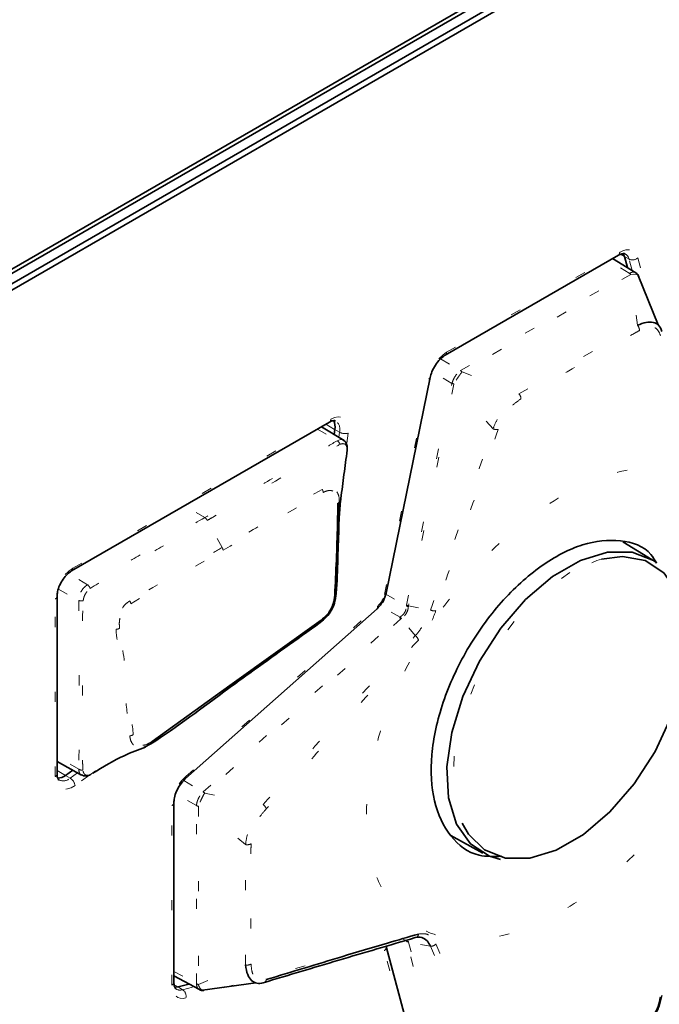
# Model space of a CAD drawing. Header units: millimetres. Extents: x 0 to 1118, y 0 to 864.
# Tile 99 of 250: x 226 to 232, y 651 to 661. Entities that reach past the tile are written whole.
import ezdxf

# ---------------------------------------------------------------- set-up
doc = ezdxf.new("R2010")
doc.units = ezdxf.units.MM
doc.linetypes.add('DOT2', pattern=[0.635, 0, -0.635])

msp = doc.modelspace()

# ---------------------------------------------------------------- linework, layer by layer
at = {"color": 7, "linetype": 'Continuous', "lineweight": 35}
for p, q in [((218.7104, 653.9497), (238.7932, 665.5432)), ((218.7162, 653.9944), (238.7839, 665.5792)), ((218.7104, 653.8477), (238.7932, 665.4412)), ((218.7635, 653.8149), (238.8462, 665.4084)), ((230.0441, 657.2242), (231.747, 658.2073)), ((231.9187, 658.0345), (231.6903, 658.1746)), ((231.8355, 658.0856), (231.8066, 658.1933)), ((232.1388, 657.522), (231.9407, 658.0093)), ((229.4616, 654.8841), (229.8955, 657.0046)), ((226.3663, 655.1011), (228.9036, 656.5659)), ((229.0482, 656.3838), (228.8238, 656.5198)), ((228.9498, 656.4434), (228.9565, 656.4918)), ((232.0796, 655.2115), (231.7898, 655.3872)), ((226.2224, 653.1044), (226.2224, 654.8518)), ((227.488, 653.0588), (229.3725, 654.7298)), ((228.8225, 654.6176), (227.9247, 653.9731)), ((227.9247, 653.9731), (227.1591, 653.4252)), ((227.0764, 653.3637), (227.1454, 653.4)), ((227.139, 653.3959), (227.1503, 653.4027)), ((226.2224, 653.2262), (226.4632, 653.0939)), ((226.3063, 653.0907), (226.377, 653.1413)), ((227.3721, 651.0538), (227.3721, 652.8203)), ((230.0983, 652.4986), (230.4135, 652.3255)), ((229.8946, 649.7882), (229.4607, 651.4077)), ((227.3721, 651.1187), (227.6231, 650.9825)), ((227.414, 651.0091), (227.5211, 651.0378)), ((227.6554, 650.976), (228.1782, 651.0484))]:
    msp.add_line(p, q, dxfattribs=at)
at = {"color": 7, "linetype": 'DOT2', "lineweight": 18}
for p, q in [((230.057, 657.2529), (231.7599, 658.2359)), ((231.7684, 658.2163), (231.8066, 658.1933)), ((231.8066, 658.1933), (231.8524, 658.168)), ((231.9385, 658.1808), (232.0689, 657.6941)), ((231.8538, 658.0298), (231.6529, 658.153)), ((231.8821, 658.057), (231.8524, 658.168)), ((230.1949, 657.0721), (231.8538, 658.0298)), ((231.8687, 658.0171), (230.2098, 657.0594)), ((231.9359, 657.5182), (231.8697, 658.0176)), ((230.7685, 656.8444), (231.9359, 657.5182)), ((229.9971, 657.1872), (230.1949, 657.0721)), ((230.1095, 656.9472), (229.9131, 657.0615)), ((230.2089, 657.0588), (230.7685, 656.8444)), ((229.4446, 654.8711), (229.8785, 656.9916)), ((229.663, 654.7651), (230.1095, 656.9472)), ((230.1279, 656.9395), (229.6814, 654.7574)), ((230.5135, 656.5001), (230.1281, 656.9406)), ((226.3792, 655.1297), (228.9166, 656.5945)), ((228.8672, 656.5448), (228.9565, 656.4918)), ((228.7854, 656.4976), (228.9787, 656.3819)), ((228.9565, 656.4918), (229.0022, 656.4661)), ((229.0892, 656.4575), (228.9854, 655.7023)), ((228.9953, 656.4159), (229.0022, 656.4661)), ((227.6761, 655.6265), (227.4797, 655.7438)), ((227.8474, 655.3329), (227.7014, 655.5988)), ((226.9487, 654.7796), (227.8566, 655.3047)), ((226.5235, 654.9653), (226.3353, 655.0778)), ((226.2358, 654.9226), (226.4362, 654.8108)), ((226.5235, 654.9653), (226.5234, 654.9653)), ((226.2041, 653.0789), (226.2041, 654.8263)), ((229.4584, 654.8732), (229.6616, 654.7559)), ((227.4908, 653.0801), (229.3753, 654.7511)), ((229.5991, 654.6476), (229.4011, 654.7619)), ((229.6616, 654.7559), (229.663, 654.7651)), ((229.6814, 654.7574), (229.8985, 654.7168)), ((227.6603, 652.9291), (229.5918, 654.6418)), ((229.6076, 654.6297), (227.6761, 652.917)), ((229.5918, 654.6418), (229.5991, 654.6476)), ((229.7487, 654.4652), (229.6076, 654.6297)), ((226.4375, 653.1511), (226.2224, 653.2711)), ((226.2224, 653.1376), (226.3063, 653.0907)), ((226.3063, 653.0907), (226.3514, 653.0639)), ((226.3514, 653.0639), (226.4237, 653.1156)), ((226.5444, 653.0944), (226.4, 652.9912)), ((226.5997, 653.134), (226.5476, 653.0968)), ((227.4691, 653.0386), (227.6603, 652.9291)), ((227.5948, 652.7927), (227.3909, 652.9095)), ((227.6752, 652.9162), (228.251, 652.8026)), ((227.3537, 651.0283), (227.3537, 652.7948)), ((227.5948, 651.0411), (227.5948, 652.7927)), ((227.6132, 652.7861), (227.6132, 651.0346)), ((228.0782, 652.4101), (227.6133, 652.7872)), ((228.0782, 651.2258), (228.0782, 652.4101)), ((229.7701, 651.5266), (229.7699, 651.5267)), ((229.3753, 651.406), (227.4908, 650.9012)), ((229.6616, 651.4632), (229.6236, 651.484)), ((229.663, 651.4566), (229.6616, 651.4632)), ((230.1095, 649.7901), (229.663, 651.4566)), ((229.8985, 651.4094), (229.6814, 651.4511)), ((229.6814, 651.4511), (230.1279, 649.7846)), ((229.8785, 649.7465), (229.4446, 651.366)), ((227.6133, 651.0335), (228.0782, 651.2258)), ((227.3721, 651.1619), (227.5948, 651.0411)), ((227.3752, 651.0306), (227.414, 651.0091)), ((227.414, 651.0091), (227.4588, 650.9822)), ((227.4588, 650.9822), (227.5692, 651.0118))]:
    msp.add_line(p, q, dxfattribs=at)
at = {"color": 7, "linetype": 'DOT2', "lineweight": 18, "flags": 128}
for points in [[(231.7599, 658.2359), (231.79, 658.2504), (231.8193, 658.2589), (231.847, 658.261), (231.8724, 658.2568), (231.8948, 658.2463), (231.9136, 658.2298), (231.9283, 658.2077), (231.9385, 658.1808)], [(231.9395, 658.0099), (231.9246, 658.0183), (231.8975, 658.0214), (231.8697, 658.0176), (231.8697, 658.0176), (231.8697, 658.0176)], [(228.9166, 656.5945), (228.9544, 656.6116), (228.9904, 656.6183), (229.023, 656.6143), (229.0505, 656.5999), (229.0718, 656.5756), (229.0856, 656.5427), (229.0915, 656.5027), (229.0892, 656.4575)], [(229.0388, 656.3886), (229.0362, 656.391), (229.0119, 656.3955), (228.9787, 656.3819), (228.9787, 656.3819), (228.9787, 656.3819)], [(227.8566, 655.3047), (227.9273, 655.3455), (228.2101, 655.5088), (228.493, 655.6721), (228.8422, 655.8737)], [(231.5806, 655.217), (231.5354, 655.2044), (231.2695, 655.0868)], [(231.2695, 655.0868), (231.0036, 654.8974), (230.752, 654.6464), (230.5283, 654.3474), (230.3446, 654.0164), (230.2108, 653.6714), (230.134, 653.3309), (230.1184, 653.0133), (230.1649, 652.7356), (230.2096, 652.619)], [(226.4, 652.9912), (226.3631, 652.9693), (226.3269, 652.9568), (226.293, 652.9542), (226.263, 652.9616), (226.2381, 652.9787), (226.2195, 653.0048), (226.208, 653.0387), (226.2041, 653.0789)], [(227.4908, 650.9012), (227.4623, 650.8966), (227.4359, 650.8983), (227.4122, 650.9063), (227.3919, 650.9204), (227.3756, 650.9403), (227.3636, 650.9654), (227.3562, 650.995), (227.3537, 651.0283)]]:
    msp.add_lwpolyline(points, dxfattribs=at)
at = {"color": 7, "linetype": 'Continuous', "lineweight": 35, "flags": 128}
for points in [[(231.8066, 658.1933), (231.7989, 658.2137), (231.7921, 658.2249)], [(230.5866, 652.2643), (230.4789, 652.2949), (230.2912, 652.4163), (230.1544, 652.6109), (230.0759, 652.8683), (230.06, 653.1745), (230.1075, 653.513), (230.2159, 653.8657), (230.3792, 654.2134), (230.5888, 654.5374), (230.8333, 654.8203), (231.0995, 655.0469), (231.3731, 655.2048), (231.6393, 655.2856), (231.8838, 655.285), (232.0933, 655.2029), (232.1253, 655.1806)], [(230.2096, 652.619), (230.2709, 652.513), (230.4308, 652.3573), (230.6359, 652.277), (230.8752, 652.2763), (231.1357, 652.3554), (231.4034, 652.51), (231.6639, 652.7317), (231.9032, 653.0085), (232.1082, 653.3257), (232.2681, 653.6659), (232.3742, 654.011), (232.4207, 654.3423), (232.4051, 654.642), (232.3283, 654.8938), (232.1944, 655.0843), (232.0107, 655.2031), (231.787, 655.2439), (231.5806, 655.217)], [(228.9554, 654.8619), (228.9593, 654.8634), (228.9626, 654.8652), (228.9653, 654.8672), (228.9674, 654.8693), (228.9689, 654.8716), (228.9697, 654.8739), (228.9699, 654.8764), (228.9693, 654.8789)], [(228.8225, 654.6176), (228.823, 654.6129), (228.823, 654.6086), (228.8225, 654.6047), (228.8214, 654.6013), (228.8197, 654.5985), (228.8175, 654.5962), (228.8149, 654.5946), (228.8118, 654.5936)], [(227.9129, 653.9488), (227.9161, 653.9498), (227.9188, 653.9515), (227.9211, 653.9537), (227.9229, 653.9566), (227.9242, 653.9601), (227.9249, 653.964), (227.9251, 653.9684), (227.9247, 653.9731)], [(227.3788, 651.006), (227.3925, 651.0056), (227.414, 651.0091)]]:
    msp.add_lwpolyline(points, dxfattribs=at)
at = {"color": 7, "linetype": 'DOT2', "lineweight": 18}
for centre, radius, start, end in [((231.7301, 658.2322), 0.03, 304.12618, 7.186), ((231.7741, 658.1516), 0.0799, 11.80314, 59.19106), ((231.8856, 658.2404), 0.0797, 245.34432, 311.53884), ((231.8205, 657.9757), 0.0635, 40.62391, 58.34687), ((231.8209, 657.9786), 0.0624, 38.62283, 56.43963), ((231.8789, 657.4674), 0.0763, 359.78814, 41.73889), ((230.2798, 656.909), 0.4097, 122.93391, 168.37221), ((230.0272, 657.2491), 0.03, 304.25476, 7.17314), ((230.1613, 657.0151), 0.0646, 42.59696, 60.22463), ((230.1616, 657.018), 0.0635, 40.62391, 58.34687), ((229.8766, 657.0117), 0.0202, 275.28683, 339.33198), ((230.1546, 657.0292), 0.0937, 241.21577, 253.39572), ((230.1584, 657.0296), 0.0939, 238.97334, 251.21316), ((230.7137, 656.7932), 0.075, 0.40047, 43.02361), ((228.8868, 656.5907), 0.03, 304.12618, 7.186), ((228.9046, 656.4958), 0.1021, 343.07509, 53.82806), ((229.0561, 656.5673), 0.1147, 241.95657, 286.75325), ((230.5496, 656.5824), 0.0898, 246.32448, 279.65992), ((228.944, 656.3225), 0.0688, 21.19418, 59.66559), ((228.7683, 655.8676), 0.0742, 4.65623, 27.87182), ((228.9802, 655.791), 0.0226, 286.77637, 339.86008), ((227.6363, 655.5647), 0.0735, 27.68616, 57.22146), ((227.7819, 655.2959), 0.0752, 6.68261, 29.42683), ((226.5844, 654.809), 0.3807, 122.60548, 177.39452), ((226.3495, 655.126), 0.03, 304.00813, 7.19779), ((226.4712, 654.9026), 0.0817, 19.95778, 50.17798), ((229.4427, 654.8912), 0.0202, 275.28683, 339.33198), ((226.1924, 654.854), 0.03, 292.80295, 355.93313), ((226.4642, 654.8885), 0.0825, 250.15977, 280.8495), ((226.8732, 654.7674), 0.0765, 9.16758, 31.2463), ((229.2222, 654.9195), 0.2276, 312.27284, 347.72716), ((229.3569, 654.7426), 0.0202, 320.66313, 24.70406), ((229.6997, 654.8547), 0.1059, 248.91201, 259.371), ((229.7081, 654.8472), 0.0937, 241.21577, 253.39572), ((229.9342, 654.7942), 0.0852, 245.29588, 281.90253), ((229.5433, 654.5617), 0.0936, 46.60574, 58.78929), ((229.5326, 654.5652), 0.1059, 40.63069, 51.09356), ((226.7985, 654.6092), 0.0825, 273.40038, 298.59219), ((229.6973, 654.3959), 0.0862, 16.97443, 53.46567), ((226.9327, 653.5524), 0.073, 274.13579, 303.6147), ((226.4757, 653.2117), 0.0716, 237.79396, 271.04293), ((226.1924, 653.1066), 0.03, 292.8092, 355.87066), ((226.2825, 653.1377), 0.101, 246.67513, 312.97751), ((226.2936, 652.9726), 0.108, 9.9177, 57.68465), ((227.7629, 652.7738), 0.4097, 131.62838, 177.06537), ((227.4724, 653.0716), 0.0202, 320.66313, 24.70406), ((227.6134, 652.8456), 0.0939, 48.80319, 61.04695), ((227.6118, 652.849), 0.0936, 46.60574, 58.78929), ((227.3421, 652.8225), 0.03, 292.79931, 355.96959), ((227.6274, 652.8503), 0.0647, 239.76733, 257.39127), ((227.6249, 652.8486), 0.0635, 241.65829, 259.37798), ((228.1966, 652.7301), 0.0906, 20.06192, 53.13732), ((228.0951, 652.4832), 0.0751, 256.96074, 299.3939), ((229.744, 651.5299), 0.0358, 277.52173, 359.17988), ((229.4195, 651.3998), 0.0421, 306.67527, 10.9385), ((229.6891, 651.5065), 0.0513, 237.58784, 260.00128), ((229.686, 651.4997), 0.0488, 241.89664, 264.52636), ((229.9004, 651.4794), 0.07, 268.45853, 317.13049), ((228.0937, 651.3007), 0.0765, 258.32762, 300.04989), ((227.3421, 651.056), 0.03, 292.8092, 355.87066), ((227.6249, 651.097), 0.0635, 241.65829, 259.37798), ((227.6226, 651.0952), 0.0624, 243.57899, 261.39312), ((228.2469, 651.0851), 0.035, 276.68747, 354.34583), ((227.4338, 651.0581), 0.0799, 240.70217, 288.19541), ((227.4127, 650.9172), 0.0797, 348.45839, 54.65982)]:
    msp.add_arc(centre, radius, start, end, dxfattribs=at)
at = {"color": 7, "linetype": 'Continuous', "lineweight": 35}
for centre, radius, start, end in [((228.8338, 656.5183), 0.1255, 347.78487, 30.47184), ((229.0644, 656.295), 0.0151, 333.63806, 1.28216), ((227.1387, 653.4199), 0.021, 288.54499, 14.64323), ((226.2277, 653.189), 0.1258, 269.74722, 308.63832)]:
    msp.add_arc(centre, radius, start, end, dxfattribs=at)
at = {"color": 7, "linetype": 'DOT2', "lineweight": 18}
for centre, major_axis, ratio, start_param, end_param in [((231.9645, 657.8598), (-0.1141, 0.1679), 0.503111, 6.226682, 6.243898), ((231.98, 657.8875), (-0.115, 0.1268), 0.35071, 6.190349, 6.207565), ((230.3086, 656.9039), (-0.1175, 0.1658), 0.499535, 6.239093, 6.25631), ((230.3241, 656.9316), (-0.1183, 0.1248), 0.347539, 6.200054, 6.21727), ((230.3086, 656.9039), (0.1989, -0.044), 0.559322, 3.130674, 3.14789), ((230.2934, 656.8867), (0.1646, -0.0561), 0.391033, 3.174019, 3.191235), ((227.7973, 652.7783), (-0.1376, 0.1503), 0.55929, 6.276873, 6.294208), ((227.8046, 652.8001), (0.1309, -0.1145), 0.391011, 3.091932, 3.109267), ((227.7973, 652.7783), (0.2023, -0.0188), 0.499576, 3.168318, 3.185653), ((227.781, 652.751), (0.1672, -0.0401), 0.347571, 3.207365, 3.2247), ((227.7973, 651.0303), (0.2024, -0.0148), 0.503151, 3.180845, 3.19818), ((227.781, 651.003), (0.1673, -0.0361), 0.350741, 3.217187, 3.234522)]:
    msp.add_ellipse(centre, major_axis=major_axis, ratio=ratio, start_param=start_param, end_param=end_param, dxfattribs=at)
at = {"color": 7, "linetype": 'Continuous', "lineweight": 35}
for points, knots in [([(231.747, 658.2073), (231.7592, 658.2131), (231.7852, 658.2254), (231.8063, 658.225), (231.812, 658.2207), (231.8141, 658.2192)], [0, 0, 0, 0, 0.357528, 0.764879, 1, 1, 1, 1]), ([(231.9484, 657.9989), (231.9478, 658.0004), (231.9438, 658.011), (231.9342, 658.0253), (231.9214, 658.0314), (231.9176, 658.0333)], [0, 0, 0, 0, 0.1075633, 0.7349859, 1, 1, 1, 1]), ([(231.9475, 657.9986), (231.9466, 658.0022), (231.9455, 658.007), (231.9407, 658.0094), (231.9395, 658.0099)], [0, 0, 0, 0, 0.761004, 1, 1, 1, 1]), ([(231.9359, 657.5182), (231.9359, 657.5182), (231.9647, 657.5316), (232.0205, 657.5508), (232.0931, 657.5519), (232.1483, 657.5222), (232.1679, 657.4826), (232.1734, 657.4583), (232.1734, 657.4583)], [0, 0, 0, 0, 0.000033, 0.249575, 0.487562, 0.72675, 0.999967, 1, 1, 1, 1]), ([(229.8955, 657.0046), (229.9003, 657.0229), (229.9109, 657.0633), (229.9449, 657.1278), (229.99, 657.1844), (230.0252, 657.213), (230.0419, 657.2229), (230.0441, 657.2242)], [0, 0, 0, 0, 0.211801, 0.467528, 0.728438, 0.964486, 1, 1, 1, 1]), ([(228.9036, 656.5659), (228.9152, 656.5713), (228.9395, 656.5827), (228.9579, 656.582), (228.9624, 656.5785), (228.964, 656.5773)], [0, 0, 0, 0, 0.366197, 0.769811, 1, 1, 1, 1]), ([(229.0786, 656.2954), (229.0788, 656.3034), (229.0792, 656.3236), (229.0717, 656.355), (229.0552, 656.3799), (229.0421, 656.3864), (229.0386, 656.3881)], [0, 0, 0, 0, 0.231741, 0.587792, 0.892044, 1, 1, 1, 1]), ([(229.0779, 656.2883), (229.0675, 656.2092), (229.0466, 656.0509), (229.0256, 655.8877), (229.0141, 655.8033), (229.0134, 655.798)], [0, 0, 0, 0, 0.48372, 0.967303, 1, 1, 1, 1]), ([(228.9867, 655.7694), (228.9854, 655.6986), (228.982, 655.5108), (228.9727, 655.2079), (228.9612, 654.9774), (228.9554, 654.8619)], [0, 0, 0, 0, 0.232386, 0.615425, 1, 1, 1, 1]), ([(228.9693, 654.8789), (228.9694, 654.8794), (228.9815, 654.9968), (228.9845, 655.2239), (228.9973, 655.5264), (229.0003, 655.7128), (229.0014, 655.7833)], [0, 0, 0, 0, 0.001469, 0.385805, 0.767703, 1, 1, 1, 1]), ([(228.9945, 655.4568), (228.9954, 655.5154), (228.9971, 655.6321), (229.0087, 655.7487), (229.0145, 655.8066)], [0, 0, 0, 0, 0.5026385, 1, 1, 1, 1]), ([(232.1238, 655.1777), (232.1064, 655.2072), (232.0277, 655.3404), (231.7743, 655.4199), (231.4, 655.3882), (230.9841, 655.1716), (230.5845, 654.8089), (230.2439, 654.3367), (230.0025, 653.8087), (229.8886, 653.284), (229.9147, 652.8192), (230.0809, 652.4761), (230.3209, 652.2862), (230.5225, 652.292), (230.5996, 652.2942)], [0, 0, 0, 0, 0.026126, 0.117823, 0.209535, 0.301251, 0.392965, 0.48468, 0.576395, 0.668099, 0.759783, 0.85146, 0.94315, 1, 1, 1, 1]), ([(226.2224, 654.8518), (226.2234, 654.8671), (226.2257, 654.8999), (226.2463, 654.9608), (226.281, 655.022), (226.3245, 655.0729), (226.3531, 655.0922), (226.3663, 655.1011)], [0, 0, 0, 0, 0.179018, 0.383947, 0.598034, 0.814408, 1, 1, 1, 1]), ([(229.3725, 654.7298), (229.3871, 654.7447), (229.4188, 654.7772), (229.4486, 654.8336), (229.4581, 654.8707), (229.4616, 654.8841)], [0, 0, 0, 0, 0.349357, 0.764115, 1, 1, 1, 1]), ([(228.8118, 654.5936), (228.8119, 654.5937), (228.833, 654.6096), (228.8727, 654.6444), (228.9246, 654.7099), (228.9577, 654.792), (228.9652, 654.8478), (228.9693, 654.8789)], [0, 0, 0, 0, 0.001708, 0.259964, 0.483259, 0.711212, 1, 1, 1, 1]), ([(228.9554, 654.8619), (228.9518, 654.8344), (228.9456, 654.7867), (228.9164, 654.717), (228.8741, 654.6604), (228.8408, 654.6327), (228.8225, 654.6176)], [0, 0, 0, 0, 0.298081, 0.517996, 0.735793, 1, 1, 1, 1]), ([(227.9129, 653.9488), (227.9819, 653.9983), (228.2816, 654.2132), (228.5812, 654.4282), (228.8118, 654.5936)], [0, 0, 0, 0, 0.230284, 1, 1, 1, 1]), ([(227.1454, 653.4), (227.1457, 653.4001), (227.4017, 653.566), (227.6574, 653.7575), (227.9129, 653.9488)], [0, 0, 0, 0, 0.00107, 1, 1, 1, 1]), ([(226.5763, 653.1128), (226.6768, 653.1741), (226.8436, 653.2759), (227.0232, 653.343), (227.0946, 653.3696)], [0, 0, 0, 0, 0.602459, 1, 1, 1, 1]), ([(226.2425, 653.0454), (226.2422, 653.0455), (226.2363, 653.0469), (226.2302, 653.0563), (226.2226, 653.0847), (226.2224, 653.1018), (226.2224, 653.1044)], [0, 0, 0, 0, 0.027039, 0.540608, 0.930136, 1, 1, 1, 1]), ([(226.4629, 653.0957), (226.4687, 653.0925), (226.483, 653.0846), (226.5106, 653.0843), (226.5363, 653.0903), (226.5513, 653.0984), (226.5564, 653.1012)], [0, 0, 0, 0, 0.20148, 0.49564, 0.829028, 1, 1, 1, 1]), ([(227.3721, 652.8203), (227.3731, 652.8363), (227.3755, 652.8711), (227.3972, 652.9358), (227.4336, 653.0005), (227.4673, 653.04), (227.4855, 653.0565), (227.488, 653.0588)], [0, 0, 0, 0, 0.209267, 0.456616, 0.714662, 0.960074, 1, 1, 1, 1]), ([(229.7487, 651.4944), (229.4964, 651.4202), (228.9917, 651.2719), (228.4979, 651.1242), (228.251, 651.0503)], [0, 0, 0, 0, 0.499906, 1, 1, 1, 1]), ([(228.2817, 651.0816), (228.5309, 651.1569), (228.93, 651.2775), (229.42, 651.4254), (229.6777, 651.4999), (229.7798, 651.5294)], [0, 0, 0, 0, 0.50095, 0.80236, 1, 1, 1, 1]), ([(229.8985, 651.4094), (229.8985, 651.4094), (229.8894, 651.4302), (229.8647, 651.4678), (229.8134, 651.5005), (229.771, 651.501), (229.7487, 651.4944), (229.7487, 651.4944)], [0, 0, 0, 0, 0.00005, 0.297674, 0.635276, 0.99995, 1, 1, 1, 1]), ([(228.251, 651.0503), (228.251, 651.0503), (228.2297, 651.0438), (228.1877, 651.0397), (228.1337, 651.0668), (228.0941, 651.1296), (228.0814, 651.1907), (228.0782, 651.2258), (228.0782, 651.2258)], [0, 0, 0, 0, 0.000033, 0.240706, 0.482945, 0.724319, 0.999967, 1, 1, 1, 1]), ([(227.3954, 650.9893), (227.3939, 650.9898), (227.3871, 650.9921), (227.3766, 651.0069), (227.3735, 651.0393), (227.3721, 651.0538)], [0, 0, 0, 0, 0.129477, 0.607664, 1, 1, 1, 1]), ([(227.6232, 650.9837), (227.6249, 650.9823), (227.6352, 650.9746), (227.6527, 650.9725), (227.6658, 650.9744), (227.6688, 650.9748)], [0, 0, 0, 0, 0.139484, 0.806122, 1, 1, 1, 1]), ([(227.6548, 650.9765), (227.6554, 650.976), (227.6598, 650.9729), (227.6645, 650.9745), (227.6687, 650.9758)], [0, 0, 0, 0, 0.1333796, 1, 1, 1, 1]), ([(232.1734, 650.925), (232.1734, 650.925), (232.1686, 650.8904), (232.1515, 650.8191), (232.1014, 650.718), (232.0272, 650.6297), (231.9678, 650.5878), (231.9359, 650.5706), (231.9359, 650.5706)], [0, 0, 0, 0, 0.000033, 0.237572, 0.481211, 0.723864, 0.999967, 1, 1, 1, 1]), ([(231.9552, 650.5985), (231.9822, 650.6163), (232.0323, 650.6495), (232.0965, 650.7284), (232.1418, 650.8171), (232.155, 650.8781), (232.1616, 650.9085)], [0, 0, 0, 0, 0.278939, 0.519553, 0.760958, 1, 1, 1, 1])]:
    msp.add_open_spline(points, degree=3, knots=knots, dxfattribs=at)
at = {"color": 7, "linetype": 'DOT2', "lineweight": 18}
for points, knots in [([(231.8554, 658.0306), (231.8642, 658.0342), (231.8832, 658.042), (231.9056, 658.0422), (231.9147, 658.0353), (231.9176, 658.0332)], [0, 0, 0, 0, 0.373163, 0.802946, 1, 1, 1, 1]), ([(232.1616, 657.4157), (232.1537, 657.4373), (232.1391, 657.4776), (232.0892, 657.5042), (232.0267, 657.5019), (231.9796, 657.479), (231.9552, 657.4671)], [0, 0, 0, 0, 0.274544, 0.511285, 0.747593, 1, 1, 1, 1]), ([(231.9552, 657.4671), (231.9314, 657.4538), (231.8123, 657.387), (231.4203, 657.1658), (231.0577, 656.9522), (230.7887, 656.7937)], [0, 0, 0, 0, 0.060615, 0.303076, 1, 1, 1, 1]), ([(230.11, 656.9491), (230.1141, 656.9618), (230.1224, 656.9871), (230.145, 657.0237), (230.1691, 657.0532), (230.1859, 657.0656), (230.1934, 657.0712)], [0, 0, 0, 0, 0.267355, 0.531013, 0.792242, 1, 1, 1, 1]), ([(230.2089, 657.0588), (230.2089, 657.0588), (230.2034, 657.0528), (230.191, 657.0369), (230.1701, 657.0074), (230.1474, 656.9734), (230.1337, 656.9513), (230.1281, 656.9407), (230.1281, 656.9406)], [0, 0, 0, 0, 0.000099, 0.204967, 0.468567, 0.735063, 0.999901, 1, 1, 1, 1]), ([(230.5135, 656.5001), (230.5135, 656.5001), (230.5252, 656.5307), (230.5541, 656.5952), (230.6134, 656.691), (230.6875, 656.7793), (230.7408, 656.8247), (230.7685, 656.8444), (230.7685, 656.8444)], [0, 0, 0, 0, 0.000033, 0.237572, 0.481211, 0.723864, 0.999967, 1, 1, 1, 1]), ([(230.7887, 656.7937), (230.7621, 656.7757), (230.7126, 656.7421), (230.6455, 656.6649), (230.5944, 656.5796), (230.5746, 656.5223), (230.5647, 656.4938)], [0, 0, 0, 0, 0.2789395, 0.5195533, 0.7609582, 1, 1, 1, 1]), ([(229.8985, 654.7168), (230.0003, 655.0143), (230.2038, 655.6094), (230.4103, 656.2032), (230.5135, 656.5001)], [0, 0, 0, 0, 0.499979, 1, 1, 1, 1]), ([(230.5647, 656.4938), (230.4636, 656.1957), (230.3013, 655.7175), (230.085, 655.128), (229.9893, 654.8286), (229.9517, 654.7108)], [0, 0, 0, 0, 0.501063, 0.803813, 1, 1, 1, 1]), ([(228.9787, 656.3819), (228.9787, 656.3819), (228.9469, 656.3641), (228.782, 656.2618), (228.489, 656.097), (228.087, 655.8634), (227.8163, 655.7073), (227.6761, 655.6265)], [0, 0, 0, 0, 0.000008, 0.077922, 0.377558, 0.677759, 1, 1, 1, 1]), ([(227.7014, 655.5988), (227.7249, 655.6124), (227.8428, 655.6805), (228.1492, 655.8576), (228.5271, 656.074), (228.8445, 656.2609), (228.974, 656.3293), (229.0081, 656.3474)], [0, 0, 0, 0, 0.0541339, 0.2706694, 0.7037404, 0.9219224, 1, 1, 1, 1]), ([(229.0081, 656.3474), (229.0181, 656.3506), (229.0351, 656.3561), (229.055, 656.3501), (229.0687, 656.3377), (229.0765, 656.3157), (229.0774, 656.2979), (229.0779, 656.2883)], [0, 0, 0, 0, 0.254503, 0.434183, 0.616241, 0.792354, 1, 1, 1, 1]), ([(233.1214, 654.9109), (233.1151, 655.0308), (233.1016, 655.2928), (232.9779, 655.6456), (232.7377, 655.9527), (232.3471, 656.1377), (231.8153, 656.1267), (231.1945, 655.8769), (230.5737, 655.4099), (230.0417, 654.8068), (229.6516, 654.1712), (229.4099, 653.5859), (229.2908, 653.0929), (229.257, 652.6801), (229.2908, 652.3063), (229.4099, 651.9508), (229.6516, 651.6446), (230.0417, 651.4593), (230.5737, 651.4705), (231.1945, 651.7202), (231.8153, 652.1872), (232.3471, 652.7902), (232.7377, 653.4262), (232.9779, 654.0106), (233.1016, 654.5062), (233.1151, 654.7838), (233.1214, 654.9109)], [0, 0, 0, 0, 0.027672, 0.060454, 0.099202, 0.144378, 0.19539, 0.25, 0.30461, 0.355622, 0.400798, 0.439546, 0.472328, 0.5, 0.527672, 0.560454, 0.599202, 0.644378, 0.69539, 0.75, 0.80461, 0.855622, 0.900798, 0.939546, 0.972328, 1, 1, 1, 1]), ([(228.8339, 655.9023), (228.8337, 655.9023), (228.6393, 655.8016), (228.3123, 655.5979), (227.9833, 655.4104), (227.8474, 655.3329)], [0, 0, 0, 0, 0.000392, 0.586904, 1, 1, 1, 1]), ([(229.0014, 655.7833), (229, 655.8062), (228.9975, 655.8477), (228.9747, 655.8843), (228.9488, 655.9051), (228.9157, 655.9204), (228.8769, 655.9224), (228.8468, 655.9083), (228.8339, 655.9023)], [0, 0, 0, 0, 0.223004, 0.40339, 0.550618, 0.649795, 0.85012, 1, 1, 1, 1]), ([(228.8422, 655.8737), (228.8537, 655.8793), (228.8803, 655.8925), (228.9136, 655.8942), (228.9431, 655.8869), (228.9658, 655.8677), (228.9835, 655.8274), (228.9856, 655.7901), (228.9867, 655.7694)], [0, 0, 0, 0, 0.152632, 0.353534, 0.453266, 0.597218, 0.776209, 1, 1, 1, 1]), ([(227.6761, 655.6265), (227.5428, 655.5495), (227.3703, 655.4498), (227.0927, 655.2897), (226.844, 655.145), (226.6305, 655.0253), (226.5235, 654.9653)], [0, 0, 0, 0, 0.348076, 0.450575, 0.724495, 1, 1, 1, 1]), ([(226.548, 654.9305), (226.655, 654.9934), (226.8675, 655.1181), (227.1837, 655.2997), (227.4612, 655.4602), (227.6337, 655.5598), (227.7014, 655.5988)], [0, 0, 0, 0, 0.277616, 0.55073, 0.823865, 1, 1, 1, 1]), ([(227.8474, 655.3329), (227.7868, 655.2979), (227.4838, 655.1233), (227.1809, 654.9476), (226.9385, 654.807)], [0, 0, 0, 0, 0.199885, 1, 1, 1, 1]), ([(226.5234, 654.9653), (226.5234, 654.9653), (226.5161, 654.9616), (226.4986, 654.95), (226.4737, 654.9233), (226.4517, 654.887), (226.4375, 654.8474), (226.4366, 654.823), (226.4362, 654.8108)], [0, 0, 0, 0, 0.000076, 0.148616, 0.362288, 0.576347, 0.788356, 1, 1, 1, 1]), ([(226.4798, 654.8074), (226.4811, 654.8168), (226.4838, 654.836), (226.4958, 654.8664), (226.5128, 654.8947), (226.53, 654.9175), (226.5429, 654.9269), (226.548, 654.9305)], [0, 0, 0, 0, 0.209213, 0.424915, 0.643298, 0.861018, 1, 1, 1, 1]), ([(226.4362, 654.8108), (226.4362, 654.7635), (226.4362, 654.5282), (226.4398, 654.1969), (226.4395, 653.8032), (226.4386, 653.542), (226.4401, 653.3454), (226.4366, 653.2356), (226.44, 653.1776), (226.4375, 653.1512), (226.4375, 653.1511)], [0, 0, 0, 0, 0.085615, 0.425541, 0.595492, 0.797743, 0.89887, 0.949435, 0.999993, 1, 1, 1, 1]), ([(226.477, 653.1402), (226.4758, 653.169), (226.4735, 653.2256), (226.4748, 653.3376), (226.4732, 653.5335), (226.4734, 653.7952), (226.475, 654.189), (226.467, 654.5212), (226.4776, 654.7587), (226.4798, 654.8074)], [0, 0, 0, 0, 0.052067, 0.10243, 0.203216, 0.404615, 0.573842, 0.912598, 1, 1, 1, 1]), ([(226.9385, 654.807), (226.9384, 654.8069), (226.9291, 654.8009), (226.9076, 654.7862), (226.8834, 654.7628), (226.8581, 654.7239), (226.8415, 654.6874), (226.817, 654.6428), (226.8077, 654.6147), (226.8008, 654.5732), (226.8022, 654.5488), (226.8034, 654.5269)], [0, 0, 0, 0, 0.001913, 0.114338, 0.267549, 0.319965, 0.527056, 0.610724, 0.758058, 0.782667, 1, 1, 1, 1]), ([(226.838, 654.5368), (226.8363, 654.5566), (226.8334, 654.5907), (226.8406, 654.6369), (226.8566, 654.6798), (226.8804, 654.7249), (226.917, 654.759), (226.9399, 654.7739), (226.9487, 654.7796)], [0, 0, 0, 0, 0.226459, 0.389111, 0.469736, 0.677982, 0.876922, 1, 1, 1, 1]), ([(229.5991, 654.6476), (229.61, 654.6558), (229.6316, 654.6721), (229.6534, 654.7082), (229.6603, 654.7376), (229.6614, 654.753), (229.6616, 654.7559)], [0, 0, 0, 0, 0.315839, 0.630493, 0.931818, 1, 1, 1, 1]), ([(229.6802, 654.7506), (229.6799, 654.7476), (229.6782, 654.7314), (229.6699, 654.7001), (229.6467, 654.6613), (229.6241, 654.6432), (229.613, 654.6342)], [0, 0, 0, 0, 0.0663481, 0.3672763, 0.6870281, 1, 1, 1, 1]), ([(229.6814, 654.7574), (229.6814, 654.7574), (229.6808, 654.7552), (229.6805, 654.7529), (229.6802, 654.7506)], [0, 0, 0, 0, 0.001998, 1, 1, 1, 1]), ([(229.7487, 654.4652), (229.7487, 654.4652), (229.7667, 654.4852), (229.8047, 654.5336), (229.8582, 654.6208), (229.8872, 654.6849), (229.8985, 654.7168), (229.8985, 654.7168)], [0, 0, 0, 0, 0.00005, 0.294628, 0.628272, 0.99995, 1, 1, 1, 1]), ([(229.9517, 654.7108), (229.9371, 654.6724), (229.9096, 654.5996), (229.8466, 654.4972), (229.8012, 654.4455), (229.7798, 654.4211)], [0, 0, 0, 0, 0.371944, 0.704128, 1, 1, 1, 1]), ([(229.613, 654.6342), (229.6111, 654.6328), (229.6093, 654.6313), (229.6076, 654.6298), (229.6076, 654.6297)], [0, 0, 0, 0, 0.9980016, 1, 1, 1, 1]), ([(226.8034, 654.5269), (226.8035, 654.5266), (226.8154, 654.3731), (226.8637, 654.1303), (226.9042, 653.7801), (226.9267, 653.5799), (226.9379, 653.4797)], [0, 0, 0, 0, 0.00076, 0.418996, 0.709074, 1, 1, 1, 1]), ([(226.973, 653.4917), (226.9622, 653.5918), (226.9406, 653.7921), (226.8967, 654.1398), (226.8598, 654.3895), (226.838, 654.5368)], [0, 0, 0, 0, 0.2908186, 0.5815372, 1, 1, 1, 1]), ([(228.251, 652.8026), (228.4979, 653.0818), (228.9916, 653.6402), (229.4964, 654.1902), (229.7487, 654.4652)], [0, 0, 0, 0, 0.500078, 1, 1, 1, 1]), ([(229.7798, 654.4211), (229.5258, 654.1484), (229.1326, 653.7262), (228.6521, 653.1588), (228.3974, 652.8854), (228.2817, 652.7612)], [0, 0, 0, 0, 0.499028, 0.772399, 1, 1, 1, 1]), ([(226.9379, 653.4797), (226.9379, 653.4795), (226.9402, 653.4635), (226.9461, 653.4304), (226.9655, 653.3982), (226.9874, 653.3796), (227.0049, 653.3676), (227.0282, 653.3567), (227.0532, 653.3578), (227.0718, 653.3612), (227.0758, 653.3634), (227.0764, 653.3637)], [0, 0, 0, 0, 0.001648, 0.188454, 0.392327, 0.493706, 0.595882, 0.725051, 0.946099, 0.991974, 1, 1, 1, 1]), ([(227.1591, 653.4252), (227.1371, 653.4117), (227.0978, 653.3873), (227.0524, 653.384), (227.0253, 653.3909), (227.0095, 653.4008), (226.9937, 653.4182), (226.9793, 653.4474), (226.9751, 653.477), (226.973, 653.4917)], [0, 0, 0, 0, 0.248655, 0.445661, 0.542881, 0.619011, 0.695163, 0.848449, 1, 1, 1, 1]), ([(226.4375, 653.1511), (226.4375, 653.1511), (226.4369, 653.1392), (226.4402, 653.1186), (226.4503, 653.1002), (226.4604, 653.0967), (226.463, 653.0958)], [0, 0, 0, 0, 0.00015, 0.45354, 0.865233, 1, 1, 1, 1]), ([(226.5567, 653.1008), (226.549, 653.0976), (226.5333, 653.091), (226.5125, 653.0911), (226.4953, 653.0988), (226.4827, 653.1145), (226.479, 653.1312), (226.477, 653.1402)], [0, 0, 0, 0, 0.191842, 0.387343, 0.580434, 0.776139, 1, 1, 1, 1]), ([(227.5948, 652.7944), (227.5964, 652.8064), (227.5996, 652.8303), (227.616, 652.869), (227.636, 652.9031), (227.6518, 652.9202), (227.6588, 652.9277)], [0, 0, 0, 0, 0.267205, 0.530926, 0.792194, 1, 1, 1, 1]), ([(227.6752, 652.9162), (227.6752, 652.9162), (227.6702, 652.9084), (227.6593, 652.8887), (227.6424, 652.855), (227.6256, 652.8189), (227.6164, 652.7972), (227.6133, 652.7872), (227.6133, 652.7872)], [0, 0, 0, 0, 0.000099, 0.205023, 0.468657, 0.735206, 0.999901, 1, 1, 1, 1]), ([(228.0782, 652.4101), (228.0782, 652.4101), (228.0811, 652.4409), (228.0925, 652.5053), (228.1284, 652.6082), (228.1823, 652.7118), (228.2268, 652.7735), (228.251, 652.8026), (228.251, 652.8026)], [0, 0, 0, 0, 0.000033, 0.25119, 0.488485, 0.726814, 0.999967, 1, 1, 1, 1]), ([(228.2817, 652.7612), (228.2587, 652.7349), (228.2161, 652.6859), (228.1676, 652.5948), (228.1378, 652.5029), (228.134, 652.4469), (228.132, 652.4178)], [0, 0, 0, 0, 0.274606, 0.510484, 0.746024, 1, 1, 1, 1]), ([(228.132, 652.4178), (228.1316, 652.3907), (228.1298, 652.2551), (228.1259, 651.8616), (228.1295, 651.4935), (228.132, 651.2345)], [0, 0, 0, 0, 0.069002, 0.345011, 1, 1, 1, 1]), ([(229.7798, 651.5294), (229.8062, 651.5324), (229.8568, 651.5383), (229.9166, 651.4996), (229.9405, 651.4535), (229.9517, 651.4318)], [0, 0, 0, 0, 0.36574, 0.701782, 1, 1, 1, 1]), ([(229.6802, 651.456), (229.6805, 651.4544), (229.6808, 651.4528), (229.6814, 651.4511), (229.6814, 651.4511)], [0, 0, 0, 0, 0.9980016, 1, 1, 1, 1]), ([(230.5135, 649.9668), (230.4103, 650.2073), (230.2038, 650.6882), (230.0003, 651.169), (229.8985, 651.4094)], [0, 0, 0, 0, 0.500027, 1, 1, 1, 1]), ([(229.9517, 651.4318), (230.0513, 651.1919), (230.2243, 650.7747), (230.4463, 650.2921), (230.5399, 650.0505), (230.5647, 649.9866)], [0, 0, 0, 0, 0.49889, 0.867446, 1, 1, 1, 1]), ([(228.132, 651.2345), (228.1343, 651.2047), (228.1387, 651.1494), (228.1722, 651.0947), (228.2211, 651.0702), (228.2615, 651.0778), (228.2817, 651.0816)], [0, 0, 0, 0, 0.2784326, 0.5177233, 0.7577167, 1, 1, 1, 1]), ([(227.6236, 650.9842), (227.6198, 650.986), (227.609, 650.9912), (227.5984, 651.0112), (227.5959, 651.0307), (227.5948, 651.0393)], [0, 0, 0, 0, 0.232221, 0.659865, 1, 1, 1, 1]), ([(227.6133, 651.0335), (227.6133, 651.0335), (227.6157, 651.0248), (227.6233, 651.0065), (227.6378, 650.9851), (227.6493, 650.9792), (227.6548, 650.9765)], [0, 0, 0, 0, 0.000139, 0.289276, 0.661248, 1, 1, 1, 1])]:
    msp.add_open_spline(points, degree=3, knots=knots, dxfattribs=at)

doc.saveas('drawing.dxf')
